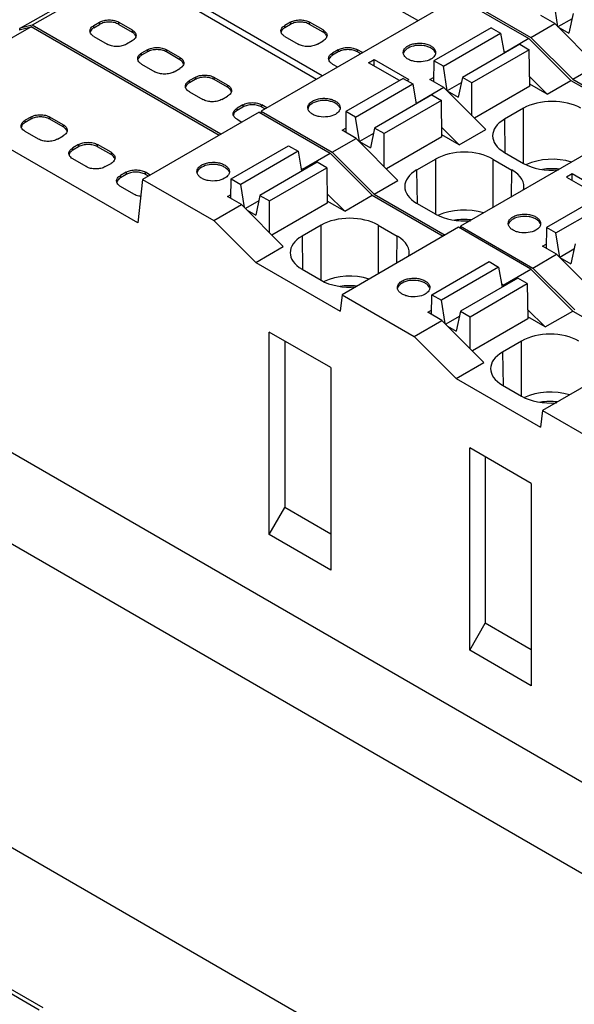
# Model space of a CAD drawing. Header units: inches. Extents: x 0 to 22, y 0 to 17.
# Tile 5 of 24: x 3.2 to 4, y 12.7 to 14.1. Entities that reach past the tile are written whole.
import ezdxf

# ---------------------------------------------------------------- set-up
doc = ezdxf.new("R2010")
doc.units = ezdxf.units.IN
doc.header["$LTSCALE"] = 1.21
doc.header["$MEASUREMENT"] = 0
doc.layers.get('0').update_dxf_attribs({"linetype": 'CONTINUOUS'})

msp = doc.modelspace()

# ---------------------------------------------------------------- linework, layer by layer
at = {"color": 7, "linetype": 'CONTINUOUS'}
for p, q in [((4.3859, 12.6447), (1.0096, 14.5941)), ((3.165, 14.108), (3.4545, 14.2722)), ((3.4721, 14.2765), (3.1828, 14.1124)), ((3.7448, 14.119), (3.4721, 14.2765)), ((3.6056, 14.0387), (3.3463, 14.1884)), ((3.3379, 14.1836), (3.5973, 14.0339)), ((3.8033, 14.1528), (3.5165, 13.9872)), ((3.8033, 14.1528), (3.907, 14.0929)), ((3.8061, 14.1544), (3.9098, 14.0945)), ((3.9493, 14.11), (3.9437, 14.1457)), ((3.9715, 14.1296), (3.9653, 14.1007)), ((3.2727, 14.1119), (3.2811, 14.1168)), ((3.2811, 14.1168), (3.2811, 14.1135)), ((3.3089, 14.1135), (3.3089, 14.1168)), ((3.3089, 14.1168), (3.3284, 14.1055)), ((3.5595, 14.1168), (3.5511, 14.1119)), ((3.5595, 14.1168), (3.5595, 14.1135)), ((3.5873, 14.1135), (3.5873, 14.1168)), ((3.6068, 14.1055), (3.5873, 14.1168)), ((3.9098, 14.0945), (3.9446, 14.1146)), ((3.9446, 14.1146), (3.9242, 14.1264)), ((3.9446, 14.1146), (4.0056, 14.0535)), ((3.9698, 14.1218), (3.9493, 14.11)), ((3.1812, 14.1101), (3.0114, 14.0121)), ((3.1637, 14.1058), (3.1812, 14.1101)), ((3.1653, 14.1081), (3.165, 14.108)), ((3.1828, 14.1124), (3.1653, 14.1081)), ((3.4552, 13.9519), (3.1812, 14.1101)), ((3.458, 13.9535), (3.1828, 14.1124)), ((3.2672, 14.1021), (3.267, 14.1039)), ((3.2727, 14.1087), (3.2811, 14.1135)), ((3.2727, 14.1087), (3.2727, 14.1119)), ((3.3089, 14.1135), (3.3284, 14.1023)), ((3.3284, 14.1055), (3.3284, 14.1023)), ((3.5456, 14.1021), (3.5454, 14.1039)), ((3.5595, 14.1135), (3.5511, 14.1087)), ((3.5511, 14.1087), (3.5511, 14.1119)), ((3.6068, 14.1023), (3.5873, 14.1135)), ((3.6068, 14.1055), (3.6068, 14.1023)), ((3.8518, 14.1087), (3.7683, 14.0605)), ((3.7822, 14.0525), (3.8657, 14.1007)), ((3.8518, 14.1087), (3.8657, 14.1007)), ((3.8657, 14.1007), (3.8708, 14.0715)), ((3.9493, 14.11), (3.9653, 14.1007)), ((3.2727, 14.0959), (3.2922, 14.0846)), ((3.3284, 14.0894), (3.3201, 14.0846)), ((3.5511, 14.0959), (3.5706, 14.0846)), ((3.5985, 14.0846), (3.6068, 14.0894)), ((3.907, 14.0929), (3.8722, 14.0728)), ((3.907, 14.0929), (3.9682, 14.0319)), ((3.971, 14.0335), (3.9098, 14.0945)), ((3.3507, 14.0766), (3.3423, 14.0718)), ((3.3507, 14.0734), (3.3423, 14.0685)), ((3.3423, 14.0685), (3.3423, 14.0718)), ((3.3507, 14.0766), (3.3507, 14.0734)), ((3.3785, 14.0734), (3.3785, 14.0766)), ((3.398, 14.0653), (3.3785, 14.0766)), ((3.398, 14.0621), (3.3785, 14.0734)), ((3.6291, 14.0766), (3.6207, 14.0718)), ((3.6291, 14.0734), (3.6207, 14.0685)), ((3.6207, 14.0685), (3.6207, 14.0718)), ((3.6291, 14.0766), (3.6291, 14.0734)), ((3.6569, 14.0734), (3.6569, 14.0766)), ((3.6641, 14.0724), (3.6569, 14.0766)), ((3.6613, 14.0708), (3.6569, 14.0734)), ((3.7241, 14.0703), (3.7238, 14.0726)), ((3.8935, 14.0846), (3.81, 14.0364)), ((3.9075, 14.0766), (3.8239, 14.0283)), ((3.8722, 14.0728), (3.8704, 14.0739)), ((3.8725, 14.0725), (3.8722, 14.0728)), ((3.8935, 14.0846), (3.9075, 14.0766)), ((3.9083, 14.0235), (3.9075, 14.0766)), ((3.3368, 14.0619), (3.3366, 14.0637)), ((3.398, 14.0653), (3.398, 14.0621)), ((3.6152, 14.0619), (3.615, 14.0637)), ((3.6731, 14.0576), (3.6814, 14.0624)), ((3.7182, 14.0316), (3.6731, 14.0576)), ((3.6814, 14.0528), (3.6814, 14.0624)), ((3.6814, 14.0624), (3.7321, 14.0332)), ((3.7683, 14.0605), (3.7678, 14.0302)), ((3.7822, 14.0525), (3.7683, 14.0605)), ((3.3423, 14.0557), (3.3618, 14.0444)), ((3.3897, 14.0444), (3.398, 14.0493)), ((3.6207, 14.0557), (3.6279, 14.0515)), ((3.7879, 14.0168), (3.7822, 14.0525)), ((3.971, 14.0335), (4.0056, 14.0535)), ((3.4203, 14.0364), (3.4119, 14.0316)), ((3.4203, 14.0332), (3.4119, 14.0284)), ((3.4119, 14.0284), (3.4119, 14.0316)), ((3.4203, 14.0364), (3.4203, 14.0332)), ((3.4481, 14.0332), (3.4481, 14.0364)), ((3.4676, 14.0251), (3.4481, 14.0364)), ((3.4676, 14.0219), (3.4481, 14.0332)), ((3.7237, 14.0348), (3.6402, 13.9866)), ((3.7237, 14.0348), (3.7376, 14.0267)), ((3.7293, 14.0316), (3.7321, 14.0332)), ((3.7627, 14.0332), (3.7679, 14.0362)), ((3.7831, 14.0214), (3.7627, 14.0332)), ((3.8084, 14.0286), (3.7879, 14.0168)), ((3.81, 14.0364), (3.8039, 14.0075)), ((3.8239, 14.0283), (3.81, 14.0364)), ((3.8239, 13.9804), (3.8239, 14.0283)), ((3.9336, 14.0119), (3.9081, 14.0372)), ((3.9336, 14.0119), (3.9682, 14.0319)), ((3.9682, 14.0319), (4.0717, 13.9721)), ((3.971, 14.0335), (4.0745, 13.9737)), ((3.4064, 14.0218), (3.4062, 14.0235)), ((3.4119, 14.0155), (3.4314, 14.0042)), ((3.4676, 14.0251), (3.4676, 14.0219)), ((3.6541, 13.9785), (3.7376, 14.0267)), ((3.7376, 14.0267), (3.7427, 13.9975)), ((3.7831, 14.0214), (3.7441, 13.9989)), ((3.7831, 14.0214), (3.8441, 13.9602)), ((3.7879, 14.0168), (3.8039, 14.0075)), ((3.9083, 14.0235), (3.8275, 13.9769)), ((3.9336, 14.0119), (3.9082, 14.0265)), ((3.3367, 13.8243), (3.0114, 14.0121)), ((3.4593, 14.0042), (3.4676, 14.0091)), ((3.7655, 14.0107), (3.682, 13.9624)), ((3.7794, 14.0026), (3.6959, 13.9544)), ((3.7423, 13.9999), (3.7441, 13.9989)), ((3.7655, 14.0107), (3.7794, 14.0026)), ((3.7802, 13.9496), (3.7794, 14.0026)), ((3.5137, 13.9857), (3.3438, 13.8876)), ((3.4899, 13.9962), (3.4815, 13.9914)), ((3.4899, 13.993), (3.4815, 13.9882)), ((3.4815, 13.9882), (3.4815, 13.9914)), ((3.4899, 13.9962), (3.4899, 13.993)), ((3.5137, 13.9857), (3.6174, 13.9258)), ((3.5165, 13.9872), (3.5162, 13.9842)), ((3.5165, 13.9872), (3.6203, 13.9274)), ((3.5177, 13.993), (3.5177, 13.9962)), ((3.5249, 13.9921), (3.5177, 13.9962)), ((3.5221, 13.9905), (3.5177, 13.993)), ((3.5849, 13.99), (3.5846, 13.9922)), ((3.6402, 13.9866), (3.6398, 13.9563)), ((3.6541, 13.9785), (3.6402, 13.9866)), ((3.7445, 13.9985), (3.7441, 13.9989)), ((4.0939, 13.985), (3.8072, 13.8194)), ((3.8991, 13.9913), (3.8714, 13.9753)), ((3.8991, 13.9111), (3.8991, 13.9913)), ((3.1808, 13.9786), (3.1724, 13.9738)), ((3.1808, 13.9754), (3.1724, 13.9706)), ((3.1724, 13.9706), (3.1724, 13.9738)), ((3.1808, 13.9786), (3.1808, 13.9754)), ((3.2086, 13.9754), (3.2086, 13.9786)), ((3.2281, 13.9673), (3.2086, 13.9786)), ((3.2281, 13.9641), (3.2086, 13.9754)), ((3.476, 13.9816), (3.4758, 13.9834)), ((3.4815, 13.9753), (3.4886, 13.9712)), ((3.6598, 13.9428), (3.6541, 13.9785)), ((3.8714, 13.9753), (3.8721, 13.9267)), ((3.1669, 13.964), (3.1667, 13.9657)), ((3.1919, 13.9464), (3.1724, 13.9577)), ((3.2281, 13.9673), (3.2281, 13.9641)), ((3.6346, 13.9592), (3.6398, 13.9622)), ((3.655, 13.9475), (3.6346, 13.9592)), ((3.682, 13.9624), (3.6758, 13.9336)), ((3.6959, 13.9544), (3.682, 13.9624)), ((3.8055, 13.938), (3.78, 13.9633)), ((3.8055, 13.938), (3.8441, 13.9602)), ((3.2197, 13.9464), (3.2281, 13.9513)), ((3.6203, 13.9274), (3.655, 13.9475)), ((3.655, 13.9475), (3.716, 13.8863)), ((3.6803, 13.9547), (3.6598, 13.9428)), ((3.6598, 13.9428), (3.6758, 13.9336)), ((3.6959, 13.9065), (3.6959, 13.9544)), ((3.7802, 13.9496), (3.6994, 13.903)), ((3.8055, 13.938), (3.7802, 13.9526)), ((3.2504, 13.9384), (3.242, 13.9336)), ((3.2504, 13.9352), (3.242, 13.9304)), ((3.242, 13.9304), (3.242, 13.9336)), ((3.2504, 13.9384), (3.2504, 13.9352)), ((3.2782, 13.9352), (3.2782, 13.9384)), ((3.2977, 13.9272), (3.2782, 13.9384)), ((3.2977, 13.9239), (3.2782, 13.9352)), ((3.4731, 13.8886), (3.5566, 13.9368)), ((3.5705, 13.9287), (3.487, 13.8805)), ((3.5566, 13.9368), (3.5705, 13.9287)), ((3.5705, 13.9287), (3.5756, 13.8995)), ((3.6814, 13.8663), (3.6203, 13.9274)), ((3.2365, 13.9238), (3.2363, 13.9255)), ((3.2615, 13.9063), (3.242, 13.9175)), ((3.2977, 13.9272), (3.2977, 13.9239)), ((3.577, 13.9025), (3.6174, 13.9258)), ((3.6174, 13.9258), (3.6786, 13.8648)), ((3.7711, 13.9174), (3.7433, 13.9014)), ((3.7711, 13.8371), (3.7711, 13.9174)), ((3.8546, 13.9174), (3.8546, 13.8468)), ((3.8546, 13.9174), (3.8823, 13.9014)), ((3.8714, 13.9271), (3.8991, 13.9111)), ((3.2893, 13.9063), (3.2977, 13.9111)), ((3.4233, 13.8968), (3.423, 13.899)), ((3.5984, 13.9127), (3.5148, 13.8645)), ((3.5288, 13.8564), (3.6123, 13.9046)), ((3.577, 13.9025), (3.5749, 13.9037)), ((3.5784, 13.9011), (3.577, 13.9025)), ((3.6123, 13.9046), (3.5984, 13.9127)), ((3.6123, 13.9046), (3.613, 13.8532)), ((3.7433, 13.9014), (3.7441, 13.8527)), ((3.8817, 13.8624), (3.8823, 13.9014)), ((3.3061, 13.8836), (3.3058, 13.8854)), ((3.32, 13.8982), (3.3116, 13.8934)), ((3.32, 13.895), (3.3116, 13.8902)), ((3.3116, 13.8902), (3.3116, 13.8934)), ((3.32, 13.8982), (3.32, 13.895)), ((3.3438, 13.8876), (3.3367, 13.8243)), ((3.3438, 13.8876), (3.4475, 13.8278)), ((3.3478, 13.895), (3.3478, 13.8982)), ((3.355, 13.8941), (3.3478, 13.8982)), ((3.3522, 13.8925), (3.3478, 13.895)), ((3.4726, 13.8599), (3.4731, 13.8886)), ((3.4731, 13.8886), (3.487, 13.8805)), ((3.6814, 13.8663), (3.716, 13.8863)), ((3.9701, 13.8957), (3.9618, 13.8909)), ((3.9618, 13.8909), (4.0105, 13.8628)), ((3.9701, 13.8861), (3.9701, 13.8957)), ((4.0244, 13.8644), (3.9701, 13.8957)), ((3.3311, 13.8661), (3.3116, 13.8773)), ((3.4924, 13.8466), (3.487, 13.8805)), ((3.4675, 13.8628), (3.4727, 13.8659)), ((3.4879, 13.8511), (3.4675, 13.8628)), ((3.5132, 13.8567), (3.4936, 13.8454)), ((3.5148, 13.8645), (3.5087, 13.8356)), ((3.5148, 13.8645), (3.5288, 13.8564)), ((3.5288, 13.8101), (3.5288, 13.8564)), ((3.6384, 13.8416), (3.6128, 13.8669)), ((3.6384, 13.8416), (3.613, 13.8562)), ((3.6384, 13.8416), (3.6786, 13.8648)), ((3.6786, 13.8648), (3.782, 13.805)), ((3.6814, 13.8663), (3.7848, 13.8066)), ((4.016, 13.866), (3.9325, 13.8178)), ((3.9464, 13.8097), (4.03, 13.858)), ((3.4475, 13.8278), (3.4879, 13.8511)), ((3.4879, 13.8511), (3.5489, 13.7899)), ((3.4961, 13.8428), (3.5087, 13.8356)), ((3.613, 13.8532), (3.5323, 13.8066)), ((3.7433, 13.8531), (3.7711, 13.8371)), ((3.5087, 13.7667), (3.4475, 13.8278)), ((3.6039, 13.821), (3.5762, 13.805)), ((3.6039, 13.7408), (3.6039, 13.821)), ((3.8043, 13.8179), (3.6345, 13.7198)), ((3.6874, 13.821), (3.6874, 13.7504)), ((3.6874, 13.821), (3.7151, 13.805)), ((3.9097, 13.757), (3.8043, 13.8179)), ((3.8072, 13.8194), (3.8069, 13.8164)), ((3.8072, 13.8194), (3.9126, 13.7586)), ((3.8772, 13.8212), (3.8769, 13.8234)), ((3.9325, 13.8178), (3.9321, 13.7875)), ((3.9464, 13.8097), (3.9325, 13.8178)), ((3.5762, 13.805), (3.5769, 13.7563)), ((3.7146, 13.7661), (3.7151, 13.805)), ((3.9521, 13.774), (3.9464, 13.8097)), ((3.5087, 13.7667), (3.5489, 13.7899)), ((3.927, 13.7905), (3.9322, 13.7935)), ((3.9474, 13.7787), (3.927, 13.7905)), ((3.9726, 13.7859), (3.9521, 13.774)), ((3.9743, 13.7937), (3.9681, 13.7648)), ((3.9126, 13.7586), (3.9474, 13.7787)), ((3.9474, 13.7787), (4.0084, 13.7175)), ((3.9521, 13.774), (3.9681, 13.7648)), ((3.5087, 13.7667), (3.6318, 13.6957)), ((3.5762, 13.7568), (3.6039, 13.7408)), ((3.7654, 13.7198), (3.8489, 13.768)), ((3.8628, 13.76), (3.7793, 13.7118)), ((3.8489, 13.768), (3.8628, 13.76)), ((3.8628, 13.76), (3.8679, 13.7308)), ((3.8693, 13.7337), (3.9097, 13.757)), ((3.9097, 13.757), (3.9709, 13.696)), ((3.9737, 13.6975), (3.9126, 13.7586)), ((1.7025, 13.752), (3.693, 12.6028)), ((3.8907, 13.7439), (3.8071, 13.6957)), ((3.9046, 13.7359), (3.8907, 13.7439)), ((3.7156, 13.728), (3.7153, 13.7302)), ((3.8211, 13.6876), (3.9046, 13.7359)), ((3.8693, 13.7337), (3.8672, 13.735)), ((3.8707, 13.7324), (3.8693, 13.7337)), ((3.9046, 13.7359), (3.9054, 13.6844)), ((3.6345, 13.7198), (3.6318, 13.6957)), ((3.6345, 13.7198), (3.7399, 13.659)), ((3.765, 13.6911), (3.7654, 13.7198)), ((3.7654, 13.7198), (3.7793, 13.7118)), ((3.7847, 13.6778), (3.7793, 13.7118)), ((3.9307, 13.6728), (3.9051, 13.6981)), ((3.7598, 13.6941), (3.765, 13.6971)), ((3.7802, 13.6823), (3.7598, 13.6941)), ((3.8055, 13.6879), (3.7859, 13.6766)), ((3.8071, 13.6957), (3.801, 13.6668)), ((3.8071, 13.6957), (3.8211, 13.6876)), ((3.8211, 13.6413), (3.8211, 13.6876)), ((3.9054, 13.6844), (3.8246, 13.6378)), ((3.9307, 13.6728), (3.9053, 13.6874)), ((3.9307, 13.6728), (3.9709, 13.696)), ((3.9709, 13.696), (4.0743, 13.6362)), ((3.7399, 13.659), (3.7802, 13.6823)), ((3.7802, 13.6823), (3.8412, 13.6211)), ((3.7884, 13.6741), (3.801, 13.6668)), ((3.5284, 13.3706), (3.5284, 13.6654)), ((3.6182, 13.6135), (3.5284, 13.6654)), ((3.801, 13.5979), (3.7399, 13.659)), ((3.551, 13.6523), (3.551, 13.4099)), ((3.8962, 13.6522), (3.8685, 13.6362)), ((3.8962, 13.572), (3.8962, 13.6522)), ((4.0966, 13.6491), (3.9268, 13.551)), ((3.8685, 13.6362), (3.8693, 13.5876)), ((3.6182, 13.6135), (3.6182, 13.3187)), ((3.801, 13.5979), (3.8412, 13.6211)), ((2.9497, 13.6073), (4.5087, 12.7072)), ((3.801, 13.5979), (3.9241, 13.5269)), ((3.8685, 13.588), (3.8962, 13.572)), ((3.9268, 13.551), (3.9241, 13.5269)), ((3.9268, 13.551), (4.0322, 13.4902)), ((3.9105, 13.4447), (3.8207, 13.4966)), ((3.8207, 13.2019), (3.8207, 13.4966)), ((3.8433, 13.4835), (3.8433, 13.2411)), ((3.9105, 13.4447), (3.9105, 13.15)), ((3.5284, 13.3706), (3.551, 13.4099)), ((3.6182, 13.3711), (3.551, 13.4099)), ((3.6182, 13.3187), (3.5284, 13.3706)), ((3.8207, 13.2019), (3.8433, 13.2411)), ((3.9105, 13.2023), (3.8433, 13.2411)), ((3.1931, 12.6776), (2.2414, 13.2271)), ((3.1987, 12.6808), (2.247, 13.2304)), ((3.9105, 13.15), (3.8207, 13.2019))]:
    msp.add_line(p, q, dxfattribs=at)
for centre in [(3.9409, 13.7975), (3.8128, 13.7236), (3.6457, 13.6272), (3.938, 13.4584)]:
    msp.add_arc(centre, 0.1057, 84.4371, 97.7169, dxfattribs=at)
for centre, major_axis, ratio, start_param, end_param in [((3.1669, 14.1045), (-0.00197, 0.00341), 0.577332, -0.004364, 0.88173), ((3.9409, 13.9672), (0.0591, 0), 0.577431, 0.785436, 2.356156), ((3.9132, 13.9512), (0.0591, 0), 0.577343, 2.356233, 3.926953), ((3.8128, 13.8933), (0.0591, 0), 0.577431, 0.785436, 2.356156), ((3.9409, 13.8829), (0.0591, 0), 0.577431, 1.074618, 2.257669), ((3.7851, 13.8773), (0.0591, 0), 0.577343, 2.356233, 3.926953), ((3.8405, 13.8773), (0.0591, 0), 0.577343, 6.130061, 7.068545), ((3.9409, 13.9352), (0.0591, 0), 0.577431, -2.356156, -1.417043), ((3.8128, 13.809), (0.0591, 0), 0.577431, 1.074618, 2.257669), ((3.6457, 13.7969), (0.0591, 0), 0.577431, 0.785436, 2.356156), ((3.8128, 13.8613), (0.0591, 0), 0.577431, -2.356156, -1.417043), ((3.618, 13.7809), (0.0591, 0), 0.577343, 2.356233, 3.926953), ((3.6734, 13.7809), (0.0591, 0), 0.577343, 6.130061, 7.068545), ((3.6457, 13.7126), (0.0591, 0), 0.577431, 1.074618, 2.257669), ((3.6457, 13.7649), (0.0591, 0), 0.577431, -2.356156, -1.417043), ((3.938, 13.6281), (0.0591, 0), 0.577431, 0.785436, 2.356156), ((3.9103, 13.6121), (0.0591, 0), 0.577343, 2.356233, 3.926953), ((3.938, 13.5961), (0.0591, 0), 0.577431, -2.356156, -1.417043), ((3.938, 13.5438), (0.0591, 0), 0.577431, 1.074618, 2.257669)]:
    msp.add_ellipse(centre, major_axis=major_axis, ratio=ratio, start_param=start_param, end_param=end_param, dxfattribs=at)
for points, knots in [([(3.2811, 14.1168), (3.2831, 14.1179), (3.2877, 14.1196), (3.295, 14.1204), (3.3024, 14.1196), (3.307, 14.1179), (3.3089, 14.1168)], [0, 0, 0, 0, 0.237254, 0.5, 0.762746, 1, 1, 1, 1]), ([(3.3089, 14.1135), (3.307, 14.1147), (3.3024, 14.1164), (3.295, 14.1172), (3.2877, 14.1164), (3.2831, 14.1147), (3.2811, 14.1135)], [0, 0, 0, 0, 0.237254, 0.5, 0.762746, 1, 1, 1, 1]), ([(3.5595, 14.1168), (3.5615, 14.1179), (3.5661, 14.1196), (3.5734, 14.1204), (3.5807, 14.1196), (3.5853, 14.1179), (3.5873, 14.1168)], [0, 0, 0, 0, 0.237254, 0.5, 0.762746, 1, 1, 1, 1]), ([(3.5873, 14.1135), (3.5853, 14.1147), (3.5807, 14.1164), (3.5734, 14.1172), (3.5661, 14.1164), (3.5615, 14.1147), (3.5595, 14.1135)], [0, 0, 0, 0, 0.237254, 0.5, 0.762746, 1, 1, 1, 1]), ([(3.267, 14.1039), (3.267, 14.1047), (3.2673, 14.1062), (3.2689, 14.1093), (3.2711, 14.111), (3.2727, 14.1119)], [0, 0, 0, 0, 0.218409, 0.452256, 1, 1, 1, 1]), ([(3.2727, 14.1087), (3.272, 14.1083), (3.2697, 14.1068), (3.2677, 14.1044), (3.2672, 14.1025)], [0, 0, 0, 0, 0.286027, 1, 1, 1, 1]), ([(3.2727, 14.0959), (3.272, 14.0963), (3.2697, 14.0978), (3.2677, 14.1002), (3.2672, 14.1021)], [0, 0, 0, 0, 0.286027, 1, 1, 1, 1]), ([(3.3284, 14.1055), (3.33, 14.1046), (3.3322, 14.1028), (3.3339, 14.0998), (3.3342, 14.0982), (3.3342, 14.0975)], [0, 0, 0, 0, 0.547744, 0.781591, 1, 1, 1, 1]), ([(3.332, 14.0994), (3.3318, 14.0997), (3.3307, 14.1008), (3.3294, 14.1017), (3.3284, 14.1023)], [0, 0, 0, 0, 0.234325, 1, 1, 1, 1]), ([(3.334, 14.0959), (3.3339, 14.0962), (3.3335, 14.0975), (3.3327, 14.0986), (3.332, 14.0994)], [0, 0, 0, 0, 0.237067, 1, 1, 1, 1]), ([(3.5454, 14.1039), (3.5454, 14.1047), (3.5456, 14.1062), (3.5473, 14.1093), (3.5495, 14.111), (3.5511, 14.1119)], [0, 0, 0, 0, 0.218409, 0.452256, 1, 1, 1, 1]), ([(3.5511, 14.1087), (3.5504, 14.1083), (3.5481, 14.1068), (3.5461, 14.1044), (3.5456, 14.1025)], [0, 0, 0, 0, 0.286027, 1, 1, 1, 1]), ([(3.5511, 14.0959), (3.5504, 14.0963), (3.5481, 14.0978), (3.5461, 14.1002), (3.5456, 14.1021)], [0, 0, 0, 0, 0.286027, 1, 1, 1, 1]), ([(3.6068, 14.1055), (3.6084, 14.1046), (3.6106, 14.1028), (3.6123, 14.0998), (3.6126, 14.0982), (3.6126, 14.0975)], [0, 0, 0, 0, 0.547744, 0.781591, 1, 1, 1, 1]), ([(3.6104, 14.0994), (3.6102, 14.0997), (3.6091, 14.1008), (3.6078, 14.1017), (3.6068, 14.1023)], [0, 0, 0, 0, 0.234325, 1, 1, 1, 1]), ([(3.6124, 14.0959), (3.6123, 14.0962), (3.6119, 14.0975), (3.6111, 14.0986), (3.6104, 14.0994)], [0, 0, 0, 0, 0.237067, 1, 1, 1, 1]), ([(3.332, 14.0923), (3.3318, 14.0921), (3.3307, 14.0909), (3.3294, 14.09), (3.3284, 14.0894)], [0, 0, 0, 0, 0.234325, 1, 1, 1, 1]), ([(3.3342, 14.0975), (3.3342, 14.0966), (3.3338, 14.0947), (3.3327, 14.0931), (3.332, 14.0923)], [0, 0, 0, 0, 0.47659, 1, 1, 1, 1]), ([(3.6104, 14.0923), (3.6102, 14.0921), (3.6091, 14.0909), (3.6078, 14.09), (3.6068, 14.0894)], [0, 0, 0, 0, 0.234325, 1, 1, 1, 1]), ([(3.6126, 14.0975), (3.6126, 14.0966), (3.6122, 14.0947), (3.6111, 14.0931), (3.6104, 14.0923)], [0, 0, 0, 0, 0.47659, 1, 1, 1, 1]), ([(3.7307, 14.0822), (3.7324, 14.0832), (3.7364, 14.0848), (3.7428, 14.0861), (3.7497, 14.0863), (3.7563, 14.0854), (3.7622, 14.0834), (3.767, 14.0805), (3.7702, 14.0769), (3.771, 14.0739), (3.771, 14.0726)], [0, 0, 0, 0, 0.128824, 0.270595, 0.417894, 0.562388, 0.6962, 0.813592, 0.913063, 1, 1, 1, 1]), ([(3.3201, 14.0846), (3.3181, 14.0835), (3.3135, 14.0818), (3.3061, 14.081), (3.2988, 14.0818), (3.2942, 14.0835), (3.2922, 14.0846)], [0, 0, 0, 0, 0.237254, 0.5, 0.762746, 1, 1, 1, 1]), ([(3.3366, 14.0637), (3.3366, 14.0645), (3.3368, 14.066), (3.3385, 14.0691), (3.3407, 14.0708), (3.3423, 14.0718)], [0, 0, 0, 0, 0.218409, 0.452256, 1, 1, 1, 1]), ([(3.3507, 14.0766), (3.3527, 14.0777), (3.3573, 14.0794), (3.3646, 14.0802), (3.372, 14.0794), (3.3766, 14.0777), (3.3785, 14.0766)], [0, 0, 0, 0, 0.237254, 0.5, 0.762746, 1, 1, 1, 1]), ([(3.3785, 14.0734), (3.3766, 14.0745), (3.372, 14.0762), (3.3646, 14.077), (3.3573, 14.0762), (3.3527, 14.0745), (3.3507, 14.0734)], [0, 0, 0, 0, 0.237254, 0.5, 0.762746, 1, 1, 1, 1]), ([(3.5985, 14.0846), (3.5965, 14.0835), (3.5919, 14.0818), (3.5845, 14.081), (3.5772, 14.0818), (3.5726, 14.0835), (3.5706, 14.0846)], [0, 0, 0, 0, 0.237254, 0.5, 0.762746, 1, 1, 1, 1]), ([(3.615, 14.0637), (3.615, 14.0645), (3.6152, 14.066), (3.6169, 14.0691), (3.6191, 14.0708), (3.6207, 14.0718)], [0, 0, 0, 0, 0.218409, 0.452256, 1, 1, 1, 1]), ([(3.6291, 14.0766), (3.6311, 14.0777), (3.6356, 14.0794), (3.643, 14.0802), (3.6503, 14.0794), (3.6549, 14.0777), (3.6569, 14.0766)], [0, 0, 0, 0, 0.237254, 0.5, 0.762746, 1, 1, 1, 1]), ([(3.6569, 14.0734), (3.6549, 14.0745), (3.6503, 14.0762), (3.643, 14.077), (3.6356, 14.0762), (3.6311, 14.0745), (3.6291, 14.0734)], [0, 0, 0, 0, 0.237254, 0.5, 0.762746, 1, 1, 1, 1]), ([(3.7238, 14.0726), (3.7238, 14.0735), (3.7241, 14.0753), (3.7255, 14.0779), (3.7278, 14.0803), (3.7297, 14.0816), (3.7307, 14.0822)], [0, 0, 0, 0, 0.217728, 0.450883, 0.71048, 1, 1, 1, 1]), ([(3.7307, 14.079), (3.7291, 14.0781), (3.7263, 14.076), (3.7245, 14.0729), (3.724, 14.0714)], [0, 0, 0, 0, 0.543897, 1, 1, 1, 1]), ([(3.7705, 14.0722), (3.7695, 14.0749), (3.7658, 14.0784), (3.7597, 14.0811), (3.752, 14.0831), (3.7419, 14.0832), (3.734, 14.0809), (3.7307, 14.079)], [0, 0, 0, 0, 0.196302, 0.319105, 0.454557, 0.739346, 1, 1, 1, 1]), ([(3.771, 14.0726), (3.771, 14.0718), (3.7709, 14.0709), (3.7706, 14.0699), (3.7705, 14.0697)], [0, 0, 0, 0, 0.744893, 1, 1, 1, 1]), ([(3.3423, 14.0685), (3.3416, 14.0681), (3.3393, 14.0666), (3.3373, 14.0642), (3.3368, 14.0623)], [0, 0, 0, 0, 0.286027, 1, 1, 1, 1]), ([(3.3423, 14.0557), (3.3416, 14.0561), (3.3393, 14.0576), (3.3373, 14.06), (3.3368, 14.0619)], [0, 0, 0, 0, 0.286027, 1, 1, 1, 1]), ([(3.398, 14.0653), (3.3996, 14.0644), (3.4018, 14.0627), (3.4035, 14.0596), (3.4038, 14.058), (3.4038, 14.0573)], [0, 0, 0, 0, 0.547744, 0.781591, 1, 1, 1, 1]), ([(3.4016, 14.0592), (3.4014, 14.0595), (3.4003, 14.0606), (3.399, 14.0615), (3.398, 14.0621)], [0, 0, 0, 0, 0.234325, 1, 1, 1, 1]), ([(3.4036, 14.0557), (3.4035, 14.056), (3.4031, 14.0573), (3.4023, 14.0585), (3.4016, 14.0592)], [0, 0, 0, 0, 0.237067, 1, 1, 1, 1]), ([(3.4038, 14.0573), (3.4038, 14.0564), (3.4034, 14.0545), (3.4023, 14.0529), (3.4016, 14.0521)], [0, 0, 0, 0, 0.47659, 1, 1, 1, 1]), ([(3.6207, 14.0685), (3.62, 14.0681), (3.6177, 14.0666), (3.6157, 14.0642), (3.6152, 14.0623)], [0, 0, 0, 0, 0.286027, 1, 1, 1, 1]), ([(3.6207, 14.0557), (3.62, 14.0561), (3.6177, 14.0576), (3.6157, 14.06), (3.6152, 14.0619)], [0, 0, 0, 0, 0.286027, 1, 1, 1, 1]), ([(3.7641, 14.0629), (3.7607, 14.061), (3.7527, 14.0586), (3.7424, 14.0588), (3.7345, 14.0609), (3.7285, 14.0638), (3.7249, 14.0675), (3.7241, 14.0703)], [0, 0, 0, 0, 0.262751, 0.54925, 0.684653, 0.806619, 1, 1, 1, 1]), ([(3.7685, 14.0664), (3.7682, 14.0661), (3.7669, 14.0647), (3.7653, 14.0636), (3.7641, 14.0629)], [0, 0, 0, 0, 0.234167, 1, 1, 1, 1]), ([(3.7705, 14.0697), (3.7704, 14.0694), (3.7699, 14.0682), (3.7691, 14.0672), (3.7685, 14.0664)], [0, 0, 0, 0, 0.238711, 1, 1, 1, 1]), ([(3.3897, 14.0444), (3.3877, 14.0433), (3.3831, 14.0416), (3.3757, 14.0408), (3.3684, 14.0416), (3.3638, 14.0433), (3.3618, 14.0444)], [0, 0, 0, 0, 0.237254, 0.5, 0.762746, 1, 1, 1, 1]), ([(3.4016, 14.0521), (3.4014, 14.0519), (3.4003, 14.0508), (3.399, 14.0498), (3.398, 14.0493)], [0, 0, 0, 0, 0.234325, 1, 1, 1, 1]), ([(3.4062, 14.0235), (3.4062, 14.0243), (3.4064, 14.0258), (3.4081, 14.0289), (3.4103, 14.0306), (3.4119, 14.0316)], [0, 0, 0, 0, 0.218409, 0.452256, 1, 1, 1, 1]), ([(3.4119, 14.0284), (3.4112, 14.028), (3.4089, 14.0264), (3.4069, 14.024), (3.4064, 14.0221)], [0, 0, 0, 0, 0.286027, 1, 1, 1, 1]), ([(3.4203, 14.0364), (3.4223, 14.0375), (3.4269, 14.0392), (3.4342, 14.04), (3.4416, 14.0392), (3.4461, 14.0375), (3.4481, 14.0364)], [0, 0, 0, 0, 0.237254, 0.5, 0.762746, 1, 1, 1, 1]), ([(3.4481, 14.0332), (3.4461, 14.0343), (3.4416, 14.036), (3.4342, 14.0368), (3.4269, 14.036), (3.4223, 14.0343), (3.4203, 14.0332)], [0, 0, 0, 0, 0.237254, 0.5, 0.762746, 1, 1, 1, 1]), ([(3.4119, 14.0155), (3.4112, 14.0159), (3.4089, 14.0174), (3.4069, 14.0198), (3.4064, 14.0218)], [0, 0, 0, 0, 0.286027, 1, 1, 1, 1]), ([(3.4676, 14.0251), (3.4692, 14.0242), (3.4714, 14.0225), (3.4731, 14.0194), (3.4734, 14.0179), (3.4734, 14.0171)], [0, 0, 0, 0, 0.547744, 0.781591, 1, 1, 1, 1]), ([(3.4712, 14.019), (3.471, 14.0193), (3.4699, 14.0204), (3.4686, 14.0213), (3.4676, 14.0219)], [0, 0, 0, 0, 0.234325, 1, 1, 1, 1]), ([(3.4732, 14.0155), (3.4731, 14.0158), (3.4727, 14.0171), (3.4719, 14.0183), (3.4712, 14.019)], [0, 0, 0, 0, 0.237067, 1, 1, 1, 1]), ([(3.4734, 14.0171), (3.4734, 14.0162), (3.473, 14.0143), (3.4719, 14.0127), (3.4712, 14.012)], [0, 0, 0, 0, 0.47659, 1, 1, 1, 1]), ([(3.4593, 14.0042), (3.4573, 14.0031), (3.4527, 14.0014), (3.4453, 14.0006), (3.438, 14.0014), (3.4334, 14.0031), (3.4314, 14.0042)], [0, 0, 0, 0, 0.237254, 0.5, 0.762746, 1, 1, 1, 1]), ([(3.4712, 14.012), (3.471, 14.0117), (3.4699, 14.0106), (3.4686, 14.0097), (3.4676, 14.0091)], [0, 0, 0, 0, 0.234325, 1, 1, 1, 1]), ([(3.4899, 13.9962), (3.4919, 13.9974), (3.4965, 13.999), (3.5038, 13.9998), (3.5111, 13.999), (3.5157, 13.9974), (3.5177, 13.9962)], [0, 0, 0, 0, 0.237254, 0.5, 0.762746, 1, 1, 1, 1]), ([(3.5846, 13.9922), (3.5846, 13.9931), (3.5849, 13.995), (3.5863, 13.9976), (3.5886, 13.9999), (3.5905, 14.0012), (3.5915, 14.0018)], [0, 0, 0, 0, 0.217728, 0.45088, 0.710473, 1, 1, 1, 1]), ([(3.5915, 14.0018), (3.5932, 14.0028), (3.5972, 14.0045), (3.6037, 14.0058), (3.6105, 14.006), (3.6171, 14.005), (3.623, 14.003), (3.6278, 14.0002), (3.631, 13.9965), (3.6318, 13.9935), (3.6318, 13.9922)], [0, 0, 0, 0, 0.128824, 0.270595, 0.417894, 0.562388, 0.6962, 0.813592, 0.913063, 1, 1, 1, 1]), ([(3.6313, 13.9918), (3.6303, 13.9945), (3.6266, 13.998), (3.6205, 14.0008), (3.6128, 14.0027), (3.6027, 14.0028), (3.5948, 14.0005), (3.5915, 13.9986)], [0, 0, 0, 0, 0.196302, 0.319105, 0.454557, 0.739346, 1, 1, 1, 1]), ([(3.4758, 13.9834), (3.4758, 13.9841), (3.476, 13.9857), (3.4777, 13.9887), (3.4799, 13.9904), (3.4815, 13.9914)], [0, 0, 0, 0, 0.218409, 0.452256, 1, 1, 1, 1]), ([(3.4815, 13.9882), (3.4808, 13.9878), (3.4785, 13.9862), (3.4765, 13.9839), (3.476, 13.9819)], [0, 0, 0, 0, 0.286027, 1, 1, 1, 1]), ([(3.5177, 13.993), (3.5157, 13.9941), (3.5111, 13.9958), (3.5038, 13.9966), (3.4965, 13.9958), (3.4919, 13.9941), (3.4899, 13.993)], [0, 0, 0, 0, 0.237254, 0.5, 0.762746, 1, 1, 1, 1]), ([(3.5915, 13.9986), (3.5899, 13.9977), (3.5871, 13.9956), (3.5853, 13.9926), (3.5849, 13.9911)], [0, 0, 0, 0, 0.543897, 1, 1, 1, 1]), ([(3.6249, 13.9825), (3.6215, 13.9806), (3.6135, 13.9783), (3.6031, 13.9785), (3.5953, 13.9806), (3.5904, 13.983), (3.5868, 13.9861), (3.5853, 13.9887), (3.5849, 13.99)], [0, 0, 0, 0, 0.262174, 0.547968, 0.682974, 0.804507, 0.909638, 1, 1, 1, 1]), ([(3.6313, 13.9893), (3.6311, 13.9887), (3.6296, 13.9859), (3.627, 13.9838), (3.6249, 13.9825)], [0, 0, 0, 0, 0.222831, 1, 1, 1, 1]), ([(3.6318, 13.9922), (3.6318, 13.9915), (3.6317, 13.9905), (3.6314, 13.9896), (3.6313, 13.9893)], [0, 0, 0, 0, 0.744893, 1, 1, 1, 1]), ([(3.1667, 13.9657), (3.1667, 13.9665), (3.1669, 13.968), (3.1686, 13.9711), (3.1708, 13.9728), (3.1724, 13.9738)], [0, 0, 0, 0, 0.218409, 0.452256, 1, 1, 1, 1]), ([(3.1724, 13.9706), (3.1717, 13.9701), (3.1694, 13.9686), (3.1674, 13.9662), (3.1669, 13.9643)], [0, 0, 0, 0, 0.286027, 1, 1, 1, 1]), ([(3.1808, 13.9786), (3.1827, 13.9797), (3.1873, 13.9814), (3.1947, 13.9822), (3.202, 13.9814), (3.2066, 13.9797), (3.2086, 13.9786)], [0, 0, 0, 0, 0.237254, 0.5, 0.762746, 1, 1, 1, 1]), ([(3.2086, 13.9754), (3.2066, 13.9765), (3.202, 13.9782), (3.1947, 13.979), (3.1873, 13.9782), (3.1827, 13.9765), (3.1808, 13.9754)], [0, 0, 0, 0, 0.237254, 0.5, 0.762746, 1, 1, 1, 1]), ([(3.4815, 13.9753), (3.4808, 13.9757), (3.4785, 13.9773), (3.4765, 13.9796), (3.476, 13.9816)], [0, 0, 0, 0, 0.286027, 1, 1, 1, 1]), ([(3.1724, 13.9577), (3.1717, 13.9581), (3.1694, 13.9596), (3.1674, 13.962), (3.1669, 13.964)], [0, 0, 0, 0, 0.286027, 1, 1, 1, 1]), ([(3.2281, 13.9673), (3.2297, 13.9664), (3.2319, 13.9647), (3.2336, 13.9616), (3.2339, 13.96), (3.2339, 13.9593)], [0, 0, 0, 0, 0.547744, 0.781591, 1, 1, 1, 1]), ([(3.2317, 13.9612), (3.2315, 13.9615), (3.2304, 13.9626), (3.2291, 13.9635), (3.2281, 13.9641)], [0, 0, 0, 0, 0.234325, 1, 1, 1, 1]), ([(3.2337, 13.9577), (3.2336, 13.958), (3.2332, 13.9593), (3.2324, 13.9605), (3.2317, 13.9612)], [0, 0, 0, 0, 0.237067, 1, 1, 1, 1]), ([(3.2339, 13.9593), (3.2339, 13.9584), (3.2335, 13.9565), (3.2324, 13.9549), (3.2317, 13.9541)], [0, 0, 0, 0, 0.47659, 1, 1, 1, 1]), ([(3.2197, 13.9464), (3.2178, 13.9453), (3.2132, 13.9436), (3.2058, 13.9428), (3.1985, 13.9436), (3.1939, 13.9453), (3.1919, 13.9464)], [0, 0, 0, 0, 0.237254, 0.5, 0.762746, 1, 1, 1, 1]), ([(3.2317, 13.9541), (3.2315, 13.9539), (3.2304, 13.9528), (3.2291, 13.9519), (3.2281, 13.9513)], [0, 0, 0, 0, 0.234325, 1, 1, 1, 1]), ([(3.2504, 13.9384), (3.2523, 13.9395), (3.2569, 13.9412), (3.2643, 13.942), (3.2716, 13.9412), (3.2762, 13.9395), (3.2782, 13.9384)], [0, 0, 0, 0, 0.237254, 0.5, 0.762746, 1, 1, 1, 1]), ([(3.2363, 13.9255), (3.2363, 13.9263), (3.2365, 13.9279), (3.2382, 13.9309), (3.2404, 13.9326), (3.242, 13.9336)], [0, 0, 0, 0, 0.218409, 0.452256, 1, 1, 1, 1]), ([(3.242, 13.9304), (3.2413, 13.93), (3.239, 13.9284), (3.237, 13.926), (3.2365, 13.9241)], [0, 0, 0, 0, 0.286027, 1, 1, 1, 1]), ([(3.2782, 13.9352), (3.2762, 13.9363), (3.2716, 13.938), (3.2643, 13.9388), (3.2569, 13.938), (3.2523, 13.9363), (3.2504, 13.9352)], [0, 0, 0, 0, 0.237254, 0.5, 0.762746, 1, 1, 1, 1]), ([(3.242, 13.9175), (3.2413, 13.9179), (3.239, 13.9195), (3.237, 13.9218), (3.2365, 13.9238)], [0, 0, 0, 0, 0.286027, 1, 1, 1, 1]), ([(3.2977, 13.9272), (3.2993, 13.9262), (3.3015, 13.9245), (3.3032, 13.9214), (3.3035, 13.9199), (3.3035, 13.9191)], [0, 0, 0, 0, 0.547744, 0.781591, 1, 1, 1, 1]), ([(3.3013, 13.921), (3.3011, 13.9213), (3.3, 13.9224), (3.2987, 13.9233), (3.2977, 13.9239)], [0, 0, 0, 0, 0.234325, 1, 1, 1, 1]), ([(3.3013, 13.914), (3.3011, 13.9137), (3.3, 13.9126), (3.2987, 13.9117), (3.2977, 13.9111)], [0, 0, 0, 0, 0.234325, 1, 1, 1, 1]), ([(3.3033, 13.9175), (3.3032, 13.9178), (3.3028, 13.9191), (3.302, 13.9203), (3.3013, 13.921)], [0, 0, 0, 0, 0.237067, 1, 1, 1, 1]), ([(3.3035, 13.9191), (3.3035, 13.9182), (3.303, 13.9163), (3.302, 13.9147), (3.3013, 13.914)], [0, 0, 0, 0, 0.47659, 1, 1, 1, 1]), ([(3.2893, 13.9063), (3.2874, 13.9051), (3.2828, 13.9034), (3.2754, 13.9027), (3.2681, 13.9034), (3.2635, 13.9051), (3.2615, 13.9063)], [0, 0, 0, 0, 0.237254, 0.5, 0.762746, 1, 1, 1, 1]), ([(3.32, 13.8982), (3.3219, 13.8994), (3.3265, 13.901), (3.3339, 13.9018), (3.3412, 13.901), (3.3458, 13.8994), (3.3478, 13.8982)], [0, 0, 0, 0, 0.237254, 0.5, 0.762746, 1, 1, 1, 1]), ([(3.423, 13.899), (3.423, 13.8999), (3.4233, 13.9018), (3.4248, 13.9044), (3.427, 13.9068), (3.4289, 13.9081), (3.4299, 13.9087)], [0, 0, 0, 0, 0.217728, 0.45088, 0.710473, 1, 1, 1, 1]), ([(3.4299, 13.9054), (3.4283, 13.9045), (3.4255, 13.9024), (3.4237, 13.8994), (3.4233, 13.8979)], [0, 0, 0, 0, 0.543897, 1, 1, 1, 1]), ([(3.4299, 13.9087), (3.4317, 13.9097), (3.4356, 13.9113), (3.4421, 13.9126), (3.4489, 13.9128), (3.4556, 13.9119), (3.4615, 13.9099), (3.4662, 13.907), (3.4694, 13.9033), (3.4703, 13.9004), (3.4703, 13.899)], [0, 0, 0, 0, 0.128821, 0.270586, 0.41788, 0.562371, 0.696184, 0.813578, 0.913053, 1, 1, 1, 1]), ([(3.4697, 13.8987), (3.4687, 13.9014), (3.465, 13.9049), (3.459, 13.9076), (3.4512, 13.9096), (3.4411, 13.9097), (3.4332, 13.9074), (3.4299, 13.9054)], [0, 0, 0, 0, 0.196317, 0.319125, 0.454581, 0.739385, 1, 1, 1, 1]), ([(3.4703, 13.899), (3.4703, 13.8983), (3.4701, 13.8973), (3.4698, 13.8964), (3.4697, 13.8962)], [0, 0, 0, 0, 0.744911, 1, 1, 1, 1]), ([(3.3058, 13.8854), (3.3058, 13.8861), (3.3061, 13.8877), (3.3078, 13.8907), (3.31, 13.8925), (3.3116, 13.8934)], [0, 0, 0, 0, 0.218409, 0.452256, 1, 1, 1, 1]), ([(3.3116, 13.8902), (3.3109, 13.8898), (3.3086, 13.8882), (3.3066, 13.8859), (3.3061, 13.8839)], [0, 0, 0, 0, 0.286027, 1, 1, 1, 1]), ([(3.3478, 13.895), (3.3458, 13.8961), (3.3412, 13.8978), (3.3339, 13.8986), (3.3265, 13.8978), (3.3219, 13.8961), (3.32, 13.895)], [0, 0, 0, 0, 0.237254, 0.5, 0.762746, 1, 1, 1, 1]), ([(3.4633, 13.8894), (3.46, 13.8874), (3.4519, 13.8851), (3.4416, 13.8853), (3.4337, 13.8874), (3.4288, 13.8898), (3.4252, 13.8929), (3.4237, 13.8955), (3.4233, 13.8968)], [0, 0, 0, 0, 0.262174, 0.547968, 0.682974, 0.804507, 0.909638, 1, 1, 1, 1]), ([(3.4697, 13.8962), (3.4695, 13.8955), (3.468, 13.8927), (3.4655, 13.8906), (3.4633, 13.8894)], [0, 0, 0, 0, 0.222839, 1, 1, 1, 1]), ([(3.3116, 13.8773), (3.3109, 13.8777), (3.3086, 13.8793), (3.3066, 13.8816), (3.3061, 13.8836)], [0, 0, 0, 0, 0.286027, 1, 1, 1, 1]), ([(3.341, 13.863), (3.3401, 13.8631), (3.3367, 13.8636), (3.3333, 13.8648), (3.3311, 13.8661)], [0, 0, 0, 0, 0.266877, 1, 1, 1, 1]), ([(3.8769, 13.8234), (3.8769, 13.8243), (3.8772, 13.8262), (3.8786, 13.8288), (3.8809, 13.8312), (3.8828, 13.8325), (3.8838, 13.8331)], [0, 0, 0, 0, 0.217728, 0.45088, 0.710473, 1, 1, 1, 1]), ([(3.8838, 13.8298), (3.8822, 13.8289), (3.8794, 13.8268), (3.8776, 13.8238), (3.8772, 13.8223)], [0, 0, 0, 0, 0.543897, 1, 1, 1, 1]), ([(3.8838, 13.8331), (3.8856, 13.8341), (3.8895, 13.8357), (3.896, 13.837), (3.9028, 13.8372), (3.9094, 13.8362), (3.9153, 13.8343), (3.9201, 13.8314), (3.9233, 13.8277), (3.9241, 13.8248), (3.9241, 13.8234)], [0, 0, 0, 0, 0.128826, 0.270598, 0.417911, 0.562404, 0.696203, 0.813588, 0.913059, 1, 1, 1, 1]), ([(3.9236, 13.823), (3.9226, 13.8257), (3.9189, 13.8293), (3.9129, 13.832), (3.9051, 13.834), (3.895, 13.8341), (3.8871, 13.8317), (3.8838, 13.8298)], [0, 0, 0, 0, 0.196303, 0.319107, 0.454559, 0.739347, 1, 1, 1, 1]), ([(3.9172, 13.8138), (3.9138, 13.8118), (3.9058, 13.8095), (3.8954, 13.8097), (3.8876, 13.8118), (3.8827, 13.8142), (3.8791, 13.8173), (3.8776, 13.8199), (3.8772, 13.8212)], [0, 0, 0, 0, 0.262174, 0.547968, 0.682974, 0.804507, 0.909638, 1, 1, 1, 1]), ([(3.9236, 13.8206), (3.9234, 13.8199), (3.9219, 13.8171), (3.9193, 13.815), (3.9172, 13.8138)], [0, 0, 0, 0, 0.222833, 1, 1, 1, 1]), ([(3.9241, 13.8234), (3.9241, 13.8227), (3.924, 13.8217), (3.9237, 13.8208), (3.9236, 13.8206)], [0, 0, 0, 0, 0.744893, 1, 1, 1, 1]), ([(3.7222, 13.7399), (3.724, 13.7409), (3.7279, 13.7425), (3.7344, 13.7438), (3.7412, 13.744), (3.7479, 13.7431), (3.7538, 13.7411), (3.7585, 13.7382), (3.7617, 13.7346), (3.7626, 13.7316), (3.7626, 13.7302)], [0, 0, 0, 0, 0.128826, 0.270598, 0.417911, 0.562404, 0.696203, 0.813588, 0.913059, 1, 1, 1, 1]), ([(3.762, 13.7299), (3.761, 13.7326), (3.7573, 13.7361), (3.7513, 13.7388), (3.7435, 13.7408), (3.7334, 13.7409), (3.7255, 13.7386), (3.7222, 13.7367)], [0, 0, 0, 0, 0.196304, 0.319109, 0.454564, 0.739376, 1, 1, 1, 1]), ([(3.7153, 13.7302), (3.7153, 13.7311), (3.7156, 13.733), (3.7171, 13.7356), (3.7193, 13.738), (3.7212, 13.7393), (3.7222, 13.7399)], [0, 0, 0, 0, 0.217728, 0.45088, 0.710473, 1, 1, 1, 1]), ([(3.7222, 13.7367), (3.7206, 13.7357), (3.7178, 13.7337), (3.716, 13.7306), (3.7156, 13.7291)], [0, 0, 0, 0, 0.543897, 1, 1, 1, 1]), ([(3.7556, 13.7206), (3.7523, 13.7186), (3.7442, 13.7163), (3.7339, 13.7165), (3.726, 13.7186), (3.7211, 13.721), (3.7175, 13.7241), (3.716, 13.7267), (3.7156, 13.728)], [0, 0, 0, 0, 0.262174, 0.547968, 0.682974, 0.804507, 0.909638, 1, 1, 1, 1]), ([(3.762, 13.7274), (3.7618, 13.7267), (3.7603, 13.7239), (3.7578, 13.7218), (3.7556, 13.7206)], [0, 0, 0, 0, 0.222833, 1, 1, 1, 1]), ([(3.7626, 13.7302), (3.7626, 13.7295), (3.7624, 13.7285), (3.7621, 13.7276), (3.762, 13.7274)], [0, 0, 0, 0, 0.744893, 1, 1, 1, 1])]:
    msp.add_open_spline(points, degree=3, knots=knots, dxfattribs=at)

doc.saveas('drawing.dxf')
